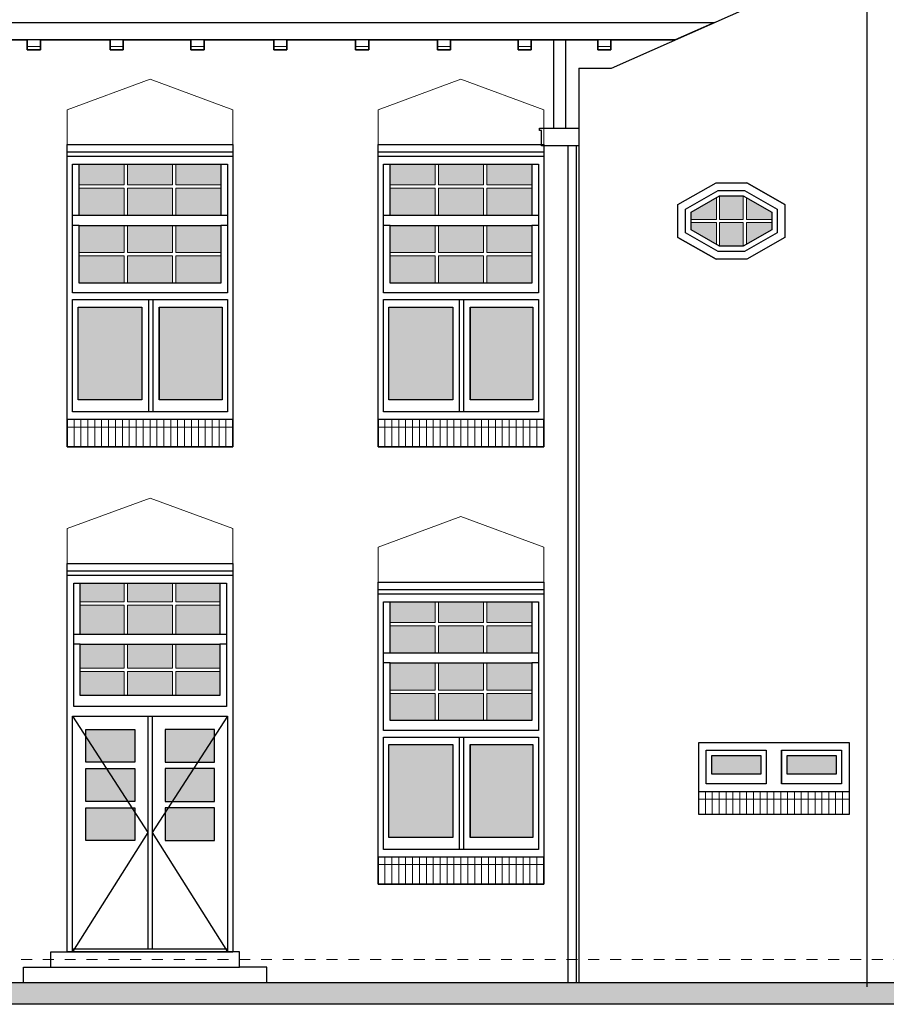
# Model space of a CAD drawing. Extents: x -59835 to 56084, y -767 to 195624.
# Tile 31 of 35: x -4200 to 3745, y 139793 to 148818. Entities that reach past the tile are written whole.
import ezdxf

# ---------------------------------------------------------------- set-up
doc = ezdxf.new("R2010")
doc.units = 0
doc.header["$MEASUREMENT"] = 0
doc.linetypes.add('DASHED', pattern=[200, 100, -100])
for name, color, linetype in [('102 - MAATVOERING', 7, 'Continuous'), ('21 - BUITENWANDEN', 92, 'Continuous'), ('31 - BUITENKOZIJNEN', 7, 'Continuous'), ('31.1 - ARCERING', 7, 'Continuous'), ('52 - AFVOERVOORZIENINGEN', 92, 'Continuous'), ('90 - TERREIN', 7, 'Continuous')]:
    doc.layers.add(name, color=color, linetype=linetype)

msp = doc.modelspace()

# ---------------------------------------------------------------- hatches: boundary and pattern name
at = {"layer": '31.1 - ARCERING', "linetype": 'Continuous', "lineweight": 5}
for points in [[(-3655, 147303), (-3655, 147493), (-3241.75, 147493), (-3241.75, 147303)], [(-3655, 147303), (-3655, 147493), (-3241.75, 147493), (-3241.75, 147303)], [(-3211.75, 147303), (-3211.75, 147493), (-2798.375, 147493), (-2798.375, 147303)], [(-3211.75, 147303), (-3211.75, 147493), (-2798.375, 147493), (-2798.375, 147303)], [(-2768.375, 147303), (-2768.375, 147493), (-2355, 147493), (-2355, 147303)], [(-2768.375, 147303), (-2768.375, 147493), (-2355, 147493), (-2355, 147303)], [(-805, 147303), (-805, 147493), (-391.75, 147493), (-391.75, 147303)], [(-805, 147303), (-805, 147493), (-391.75, 147493), (-391.75, 147303)], [(-361.75, 147303), (-361.75, 147493), (51.625, 147493), (51.625, 147303)], [(-361.75, 147303), (-361.75, 147493), (51.625, 147493), (51.625, 147303)], [(81.625, 147303), (81.625, 147493), (495, 147493), (495, 147303)], [(81.625, 147303), (81.625, 147493), (495, 147493), (495, 147303)], [(-3655, 147023), (-3655, 147273), (-3241.75, 147273), (-3241.75, 147023)], [(-3655, 147023), (-3655, 147273), (-3241.75, 147273), (-3241.75, 147023)], [(-3211.75, 147023), (-3211.75, 147273), (-2798.375, 147273), (-2798.375, 147023)], [(-3211.75, 147023), (-3211.75, 147273), (-2798.375, 147273), (-2798.375, 147023)], [(-2768.375, 147023), (-2768.375, 147273), (-2355.125, 147273), (-2355.125, 147023)], [(-2768.375, 147023), (-2768.375, 147273), (-2355.125, 147273), (-2355.125, 147023)], [(-805, 147023), (-805, 147273), (-391.75, 147273), (-391.75, 147023)], [(-805, 147023), (-805, 147273), (-391.75, 147273), (-391.75, 147023)], [(-361.75, 147023), (-361.75, 147273), (51.625, 147273), (51.625, 147023)], [(-361.75, 147023), (-361.75, 147273), (51.625, 147273), (51.625, 147023)], [(81.625, 147023), (81.625, 147273), (494.875, 147273), (494.875, 147023)], [(81.625, 147023), (81.625, 147273), (494.875, 147273), (494.875, 147023)], [(2216.875, 146988), (2216.875, 147203), (2433, 147203), (2433, 146988)], [(2216.875, 146988), (2216.875, 147203), (2433, 147203), (2433, 146988)], [(1955, 146988), (1955, 147053.375), (2186.875, 147185.875), (2186.875, 146988)], [(1955, 146988), (1955, 147053.375), (2186.875, 147185.875), (2186.875, 146988)], [(2463, 146988), (2463, 147185.875), (2695, 147053.3125), (2695, 146988)], [(2463, 146988), (2463, 147185.875), (2695, 147053.3125), (2695, 146988)], [(-3655, 146683), (-3655, 146933), (-3241.75, 146933), (-3241.75, 146683)], [(-3655, 146683), (-3655, 146933), (-3241.75, 146933), (-3241.75, 146683)], [(-3211.75, 146683), (-3211.75, 146933), (-2798.375, 146933), (-2798.375, 146683)], [(-3211.75, 146683), (-3211.75, 146933), (-2798.375, 146933), (-2798.375, 146683)], [(-2768.375, 146683), (-2768.375, 146933), (-2355, 146933), (-2355, 146683)], [(-2768.375, 146683), (-2768.375, 146933), (-2355, 146933), (-2355, 146683)], [(-805, 146683), (-805, 146933), (-391.75, 146933), (-391.75, 146683)], [(-805, 146683), (-805, 146933), (-391.75, 146933), (-391.75, 146683)], [(-361.75, 146683), (-361.75, 146933), (51.625, 146933), (51.625, 146683)], [(-361.75, 146683), (-361.75, 146933), (51.625, 146933), (51.625, 146683)], [(81.625, 146683), (81.625, 146933), (495, 146933), (495, 146683)], [(81.625, 146683), (81.625, 146933), (495, 146933), (495, 146683)], [(1955, 146958), (2186.875, 146958), (2186.875, 146760.125), (1955, 146892.625)], [(1955, 146958), (2186.875, 146958), (2186.875, 146760.125), (1955, 146892.625)], [(2216.875, 146958), (2433, 146958), (2433, 146743), (2216.875, 146743)], [(2216.875, 146958), (2433, 146958), (2433, 146743), (2216.875, 146743)], [(2463, 146760.125), (2463, 146958), (2695, 146958), (2695, 146892.625)], [(2463, 146760.125), (2463, 146958), (2695, 146958), (2695, 146892.625)], [(-3655, 146403), (-3655, 146653), (-3241.75, 146653), (-3241.75, 146403)], [(-3655, 146403), (-3655, 146653), (-3241.75, 146653), (-3241.75, 146403)], [(-3211.75, 146403), (-3211.75, 146653), (-2798.375, 146653), (-2798.375, 146403)], [(-3211.75, 146403), (-3211.75, 146653), (-2798.375, 146653), (-2798.375, 146403)], [(-2768.375, 146403), (-2768.375, 146653), (-2355.125, 146653), (-2355.125, 146403)], [(-2768.375, 146403), (-2768.375, 146653), (-2355.125, 146653), (-2355.125, 146403)], [(-805, 146403), (-805, 146653), (-391.75, 146653), (-391.75, 146403)], [(-805, 146403), (-805, 146653), (-391.75, 146653), (-391.75, 146403)], [(-361.75, 146403), (-361.75, 146653), (51.625, 146653), (51.625, 146403)], [(-361.75, 146403), (-361.75, 146653), (51.625, 146653), (51.625, 146403)], [(81.625, 146403), (81.625, 146653), (494.875, 146653), (494.875, 146403)], [(81.625, 146403), (81.625, 146653), (494.875, 146653), (494.875, 146403)], [(-3665, 145333), (-3665, 146183), (-3080, 146183), (-3080, 145333)], [(-3665, 145333), (-3665, 146183), (-3080, 146183), (-3080, 145333)], [(-2920, 145333), (-2920, 146183), (-2345, 146183), (-2345, 145333)], [(-2920, 145333), (-2920, 146183), (-2345, 146183), (-2345, 145333)], [(-815, 145333), (-815, 146183), (-230, 146183), (-230, 145333)], [(-815, 145333), (-815, 146183), (-230, 146183), (-230, 145333)], [(-70, 145333), (-70, 146183), (505, 146183), (505, 145333)], [(-70, 145333), (-70, 146183), (505, 146183), (505, 145333)], [(-3645, 143483), (-3645, 143653), (-3241.75, 143653), (-3241.75, 143483)], [(-3645, 143483), (-3645, 143653), (-3241.75, 143653), (-3241.75, 143483)], [(-3211.75, 143483), (-3211.75, 143653), (-2798.375, 143653), (-2798.375, 143483)], [(-3211.75, 143483), (-3211.75, 143653), (-2798.375, 143653), (-2798.375, 143483)], [(-2768.375, 143483), (-2768.375, 143653), (-2365, 143653), (-2365, 143483)], [(-2768.375, 143483), (-2768.375, 143653), (-2365, 143653), (-2365, 143483)], [(-3645, 143183), (-3645, 143453), (-3241.75, 143453), (-3241.75, 143183)], [(-3645, 143183), (-3645, 143453), (-3241.75, 143453), (-3241.75, 143183)], [(-3211.75, 143183), (-3211.75, 143453), (-2798.375, 143453), (-2798.375, 143183)], [(-3211.75, 143183), (-3211.75, 143453), (-2798.375, 143453), (-2798.375, 143183)], [(-2768.375, 143183), (-2768.375, 143453), (-2365.125, 143453), (-2365.125, 143183)], [(-2768.375, 143183), (-2768.375, 143453), (-2365.125, 143453), (-2365.125, 143183)], [(-805, 143293), (-805, 143483), (-391.75, 143483), (-391.75, 143293)], [(-805, 143293), (-805, 143483), (-391.75, 143483), (-391.75, 143293)], [(-361.75, 143293), (-361.75, 143483), (51.625, 143483), (51.625, 143293)], [(-361.75, 143293), (-361.75, 143483), (51.625, 143483), (51.625, 143293)], [(81.625, 143293), (81.625, 143483), (495, 143483), (495, 143293)], [(81.625, 143293), (81.625, 143483), (495, 143483), (495, 143293)], [(-805, 143013), (-805, 143263), (-391.75, 143263), (-391.75, 143013)], [(-805, 143013), (-805, 143263), (-391.75, 143263), (-391.75, 143013)], [(-361.75, 143013), (-361.75, 143263), (51.625, 143263), (51.625, 143013)], [(-361.75, 143013), (-361.75, 143263), (51.625, 143263), (51.625, 143013)], [(81.625, 143013), (81.625, 143263), (494.875, 143263), (494.875, 143013)], [(81.625, 143013), (81.625, 143263), (494.875, 143263), (494.875, 143013)], [(-3644.875, 142873), (-3644.875, 143093), (-3241.75, 143093), (-3241.75, 142873)], [(-3644.875, 142873), (-3644.875, 143093), (-3241.75, 143093), (-3241.75, 142873)], [(-3211.625, 142873), (-3211.625, 143093), (-2798.375, 143093), (-2798.375, 142873)], [(-3211.625, 142873), (-3211.625, 143093), (-2798.375, 143093), (-2798.375, 142873)], [(-2768.25, 142873), (-2768.25, 143093), (-2365, 143093), (-2365, 142873)], [(-2768.25, 142873), (-2768.25, 143093), (-2365, 143093), (-2365, 142873)], [(-805, 142673), (-805, 142923), (-391.75, 142923), (-391.75, 142673)], [(-805, 142673), (-805, 142923), (-391.75, 142923), (-391.75, 142673)], [(-361.75, 142673), (-361.75, 142923), (51.625, 142923), (51.625, 142673)], [(-361.75, 142673), (-361.75, 142923), (51.625, 142923), (51.625, 142673)], [(81.625, 142673), (81.625, 142923), (495, 142923), (495, 142673)], [(81.625, 142673), (81.625, 142923), (495, 142923), (495, 142673)], [(-3645, 142623), (-3645, 142843), (-3241.625, 142843), (-3241.625, 142623)], [(-3645, 142623), (-3645, 142843), (-3241.625, 142843), (-3241.625, 142623)], [(-3211.75, 142623), (-3211.75, 142843), (-2798.25, 142843), (-2798.25, 142623)], [(-3211.75, 142623), (-3211.75, 142843), (-2798.25, 142843), (-2798.25, 142623)], [(-2768.375, 142623), (-2768.375, 142843), (-2365, 142843), (-2365, 142623)], [(-2768.375, 142623), (-2768.375, 142843), (-2365, 142843), (-2365, 142623)], [(-805, 142393), (-805, 142643), (-391.75, 142643), (-391.75, 142393)], [(-805, 142393), (-805, 142643), (-391.75, 142643), (-391.75, 142393)], [(-361.75, 142393), (-361.75, 142643), (51.625, 142643), (51.625, 142393)], [(-361.75, 142393), (-361.75, 142643), (51.625, 142643), (51.625, 142393)], [(81.625, 142393), (81.625, 142643), (494.875, 142643), (494.875, 142393)], [(81.625, 142393), (81.625, 142643), (494.875, 142643), (494.875, 142393)], [(-3595, 142013), (-3595, 142313), (-3145, 142313), (-3145, 142013)], [(-3595, 142013), (-3595, 142313), (-3145, 142313), (-3145, 142013)], [(-2865, 142013), (-2865, 142313), (-2415, 142313), (-2415, 142013)], [(-2865, 142013), (-2865, 142313), (-2415, 142313), (-2415, 142013)], [(-815, 141323), (-815, 142173), (-230, 142173), (-230, 141323)], [(-815, 141323), (-815, 142173), (-230, 142173), (-230, 141323)], [(-70, 141323), (-70, 142173), (505, 142173), (505, 141323)], [(-70, 141323), (-70, 142173), (505, 142173), (505, 141323)], [(2145, 141903), (2145, 142073), (2595, 142073), (2595, 141903)], [(2145, 141903), (2145, 142073), (2595, 142073), (2595, 141903)], [(2835, 141903), (2835, 142073), (3285, 142073), (3285, 141903)], [(2835, 141903), (2835, 142073), (3285, 142073), (3285, 141903)], [(-3595, 141653), (-3595, 141953), (-3145, 141953), (-3145, 141653)], [(-3595, 141653), (-3595, 141953), (-3145, 141953), (-3145, 141653)], [(-2865, 141653), (-2865, 141953), (-2415, 141953), (-2415, 141653)], [(-2865, 141653), (-2865, 141953), (-2415, 141953), (-2415, 141653)], [(-3595, 141293), (-3595, 141593), (-3145, 141593), (-3145, 141293)], [(-3595, 141293), (-3595, 141593), (-3145, 141593), (-3145, 141293)], [(-2865, 141293), (-2865, 141593), (-2415, 141593), (-2415, 141293)], [(-2865, 141293), (-2865, 141593), (-2415, 141593), (-2415, 141293)]]:
    msp.add_hatch(color=253, dxfattribs=at).paths.add_polyline_path(points)
at = {"layer": '90 - TERREIN', "linetype": 'Continuous', "lineweight": 5}
msp.add_hatch(color=7, dxfattribs=at).paths.add_polyline_path([(23370, 139993), (23370, 139793), (-22300.125, 139793), (-22300.125, 139993)])

# ---------------------------------------------------------------- linework, layer by layer
at = {"layer": '102 - MAATVOERING', "color": 213, "linetype": 'DASHED', "lineweight": 13}
msp.add_lwpolyline([(22713, 140203), (-22300, 140203)], dxfattribs=at)
at = {"layer": '21 - BUITENWANDEN', "color": 92, "linetype": 'Continuous', "lineweight": 25}
for points in [[(3565, 149933), (3565, 139954.125)], [(1225, 148373), (3565, 149413)], [(-4760, 148633), (-4130, 148633)], [(-4010, 148633), (-4010, 148543), (-4130, 148543), (-4130, 148633)], [(-4010, 148633), (-3370, 148633)], [(-3250, 148633), (-3250, 148543), (-3370, 148543), (-3370, 148633)], [(-3250, 148633), (-2630, 148633)], [(-2510, 148633), (-2510, 148543), (-2630, 148543), (-2630, 148633)], [(-2510, 148633), (-1870, 148633)], [(-1750, 148633), (-1750, 148543), (-1870, 148543), (-1870, 148633)], [(-1750, 148633), (-1120, 148633)], [(-1000, 148633), (-1000, 148543), (-1120, 148543), (-1120, 148633)], [(-1000, 148633), (-370, 148633)], [(-250, 148633), (-250, 148543), (-370, 148543), (-370, 148633)], [(-250, 148633), (370, 148633)], [(490, 148633), (490, 148543), (370, 148543), (370, 148633)], [(490, 148633), (1100, 148633)], [(1220, 148633), (1220, 148543), (1100, 148543), (1100, 148633)], [(1220, 148633), (1810, 148633)], [(925, 148373), (925, 139993)], [(925, 148373), (1225, 148373)], [(1835, 147123), (2185, 147323)], [(2815, 147123), (2465, 147323)], [(1835, 146823), (2185, 146623)], [(2815, 146823), (2465, 146623)], [(-4165, 139993), (-4165, 140133), (-3915, 140133), (-3915, 140273), (-3765, 140273)], [(-1935, 139993), (-1935, 140133), (-2185, 140133), (-2185, 140273), (-2245, 140273)], [(-3915, 140133), (-2185, 140133)], [(-22300, 139993), (5985, 139993)]]:
    msp.add_lwpolyline(points, dxfattribs=at)
at = {"layer": '21 - BUITENWANDEN', "color": 5, "linetype": 'Continuous', "lineweight": 5}
for points in [[(-3005, 148273), (-3765, 147993)], [(-3005, 148273), (-2245, 147993)], [(-155, 148273), (-915, 147993)], [(-155, 148273), (605, 147993)], [(-3765, 147673), (-3765, 147993)], [(-2245, 147673), (-2245, 147993)], [(-915, 147673), (-915, 147993)], [(605, 147673), (605, 147993)], [(-3005, 144433), (-3765, 144153)], [(-3005, 144433), (-2245, 144153)], [(-155, 144263), (-915, 143983)], [(-155, 144263), (605, 143983)], [(-3765, 143833), (-3765, 144153)], [(-2245, 143833), (-2245, 144153)], [(-915, 143663), (-915, 143983)], [(605, 143663), (605, 143983)]]:
    msp.add_lwpolyline(points, dxfattribs=at)
at = {"layer": '21 - BUITENWANDEN', "color": 92, "linetype": 'Continuous', "lineweight": 25}
for points in [[(-3765, 144903), (-3765, 147673), (-2245, 147673), (-2245, 144903)], [(-915, 144903), (-915, 147673), (605, 147673), (605, 144903)], [(1835, 146823), (1835, 147123), (2185, 147323), (2465, 147323), (2815, 147123), (2815, 146823), (2465, 146623), (2185, 146623)], [(-3765, 143833), (-2245, 143833), (-2245, 140273), (-3765, 140273)], [(-915, 140893), (-915, 143663), (605, 143663), (605, 140893)], [(2025, 141533), (2025, 142193), (3405, 142193), (3405, 141533)]]:
    msp.add_lwpolyline(points, close=True, dxfattribs=at)
at = {"layer": '31 - BUITENKOZIJNEN', "color": 92, "linetype": 'Continuous', "lineweight": 25}
for points in [[(-3765, 145153), (-3765, 147673), (-2245, 147673), (-2245, 145153)], [(-915, 145153), (-915, 147673), (605, 147673), (605, 145153)], [(-3715, 146313), (-3715, 147493), (-2295, 147493), (-2295, 146313)], [(-3655, 147023), (-3655, 147493), (-2355, 147493), (-2355, 147023)], [(-865, 146313), (-865, 147493), (555, 147493), (555, 146313)], [(-805, 147023), (-805, 147493), (495, 147493), (495, 147023)], [(1835, 146823), (1835, 147123), (2185, 147323), (2465, 147323), (2815, 147123), (2815, 146823), (2465, 146623), (2185, 146623)], [(1905, 146863.625), (1905, 147082.375), (2203.625, 147253), (2446.375, 147253), (2745, 147082.375), (2745, 146863.625), (2446.375, 146693), (2203.625, 146693)], [(1955, 146892.625), (1955, 147053.375), (2216.875, 147203), (2433, 147203), (2695, 147053.3125), (2695, 146892.625), (2433, 146743), (2216.875, 146743)], [(-3655, 146403), (-3655, 146933), (-2355, 146933), (-2355, 146403)], [(-805, 146403), (-805, 146933), (495, 146933), (495, 146403)], [(-3715, 145223), (-3715, 146253), (-2295, 146253), (-2295, 145223)], [(-865, 145223), (-865, 146253), (555, 146253), (555, 145223)], [(-3665, 145333), (-3665, 146183), (-3080, 146183), (-3080, 145333)], [(-2920, 146183), (-2345, 146183), (-2345, 145333), (-2920, 145333)], [(-815, 145333), (-815, 146183), (-230, 146183), (-230, 145333)], [(-70, 146183), (505, 146183), (505, 145333), (-70, 145333)], [(-3765, 140273), (-3765, 143833), (-2245, 143833), (-2245, 140273)], [(-3705, 142523), (-3705, 143653), (-2305, 143653), (-2305, 142523)], [(-3645, 143183), (-3645, 143653), (-2365, 143653), (-2365, 143183)], [(-915, 141143), (-915, 143663), (605, 143663), (605, 141143)], [(-865, 142303), (-865, 143483), (555, 143483), (555, 142303)], [(-805, 143013), (-805, 143483), (495, 143483), (495, 143013)], [(-3645, 142623), (-3645, 143093), (-2365, 143093), (-2365, 142623)], [(-805, 142393), (-805, 142923), (495, 142923), (495, 142393)], [(-3715, 140273), (-3715, 142433), (-2295, 142433), (-2295, 140273)], [(-3595, 142313), (-3145, 142313), (-3145, 142013), (-3595, 142013)], [(-2415, 142313), (-2865, 142313), (-2865, 142013), (-2415, 142013)], [(-865, 141213), (-865, 142243), (555, 142243), (555, 141213)], [(-815, 141323), (-815, 142173), (-230, 142173), (-230, 141323)], [(-70, 142173), (505, 142173), (505, 141323), (-70, 141323)], [(2024.75, 141533), (2025, 142193), (3405, 142193), (3404.75, 141533)], [(2645, 142123), (2645, 141813), (2095, 141813), (2095, 142123)], [(2595, 142073), (2595, 141903), (2145, 141903), (2145, 142073)], [(2785, 141813), (2785, 142123), (3335, 142123), (3335, 141813)], [(2835, 141903), (2835, 142073), (3285, 142073), (3285, 141903)], [(-3595, 141953), (-3145, 141953), (-3145, 141653), (-3595, 141653)], [(-2415, 141953), (-2865, 141953), (-2865, 141653), (-2415, 141653)], [(-3595, 141593), (-3145, 141593), (-3145, 141293), (-3595, 141293)], [(-2415, 141593), (-2865, 141593), (-2865, 141293), (-2415, 141293)]]:
    msp.add_lwpolyline(points, close=True, dxfattribs=at)
for points in [[(-2245, 147603), (-3765, 147603)], [(-2245, 147563), (-3765, 147563)], [(605, 147603), (-915, 147603)], [(605, 147563), (-915, 147563)], [(-3655, 147023), (-3715, 147023)], [(-2295, 147023), (-2355, 147023)], [(-805, 147023), (-865, 147023)], [(555, 147023), (495, 147023)], [(-3655, 146933), (-3715, 146933)], [(-2295, 146933), (-2355, 146933)], [(-805, 146933), (-865, 146933)], [(555, 146933), (495, 146933)], [(-3020, 146253), (-3020, 145223)], [(-2980, 146253), (-2980, 145223)], [(-170, 146253), (-170, 145223)], [(-130, 146253), (-130, 145223)], [(-3080, 146183), (-3080, 145333)], [(-2920, 146183), (-2920, 145333)], [(-230, 146183), (-230, 145333)], [(-70, 146183), (-70, 145333)], [(-3765, 145153), (-3765, 144903), (-2245, 144903), (-2245, 145153)], [(-915, 145153), (-915, 144903), (605, 144903), (605, 145153)], [(-2245, 143763), (-3765, 143763)], [(-2245, 143723), (-3765, 143723)], [(605, 143593), (-915, 143593)], [(605, 143553), (-915, 143553)], [(-3645, 143183), (-3705, 143183)], [(-2305, 143183), (-2365, 143183)], [(-3645, 143093), (-3705, 143093)], [(-2305, 143093), (-2365, 143093)], [(-805, 143013), (-865, 143013)], [(555, 143013), (495, 143013)], [(-805, 142923), (-865, 142923)], [(555, 142923), (495, 142923)], [(-3715, 142433), (-3025, 141368), (-3715, 140273)], [(-3025, 142433), (-3025, 140303)], [(-2985, 142433), (-2985, 140303)], [(-2295, 142433), (-2985, 141368), (-2295, 140273)], [(-170, 142243), (-170, 141213)], [(-130, 142243), (-130, 141213)], [(-230, 142173), (-230, 141323)], [(-70, 142173), (-70, 141323)], [(2645, 142123), (2645, 141813)], [(2785, 142123), (2785, 141813)], [(2024.5, 141743), (3405, 141743)], [(-915, 141143), (-915, 140893), (605, 140893), (605, 141143)], [(-3765, 140273), (-2245, 140273)], [(-3715, 140303), (-2295, 140303)]]:
    msp.add_lwpolyline(points, dxfattribs=at)
at = {"layer": '31 - BUITENKOZIJNEN', "color": 5, "linetype": 'Continuous', "lineweight": 5}
for points in [[(-3241.75, 147303), (-3241.75, 147493)], [(-3211.75, 147303), (-3211.75, 147493)], [(-2798.375, 147303), (-2798.375, 147493)], [(-2768.375, 147303), (-2768.375, 147493)], [(-391.75, 147303), (-391.75, 147493)], [(-361.75, 147303), (-361.75, 147493)], [(51.625, 147303), (51.625, 147493)], [(81.625, 147303), (81.625, 147493)], [(-3241.75, 147303), (-3655, 147303)], [(-3211.75, 147303), (-2798.375, 147303)], [(-2355.125, 147303), (-2768.375, 147303)], [(-391.75, 147303), (-805, 147303)], [(-361.75, 147303), (51.625, 147303)], [(494.875, 147303), (81.625, 147303)], [(-3241.75, 147273), (-3655, 147273)], [(-3241.75, 147023), (-3241.75, 147273)], [(-3211.75, 147023), (-3211.75, 147273)], [(-3211.75, 147273), (-2798.375, 147273)], [(-2798.375, 147023), (-2798.375, 147273)], [(-2768.375, 147023), (-2768.375, 147273)], [(-2355.125, 147273), (-2768.375, 147273)], [(-391.75, 147273), (-805, 147273)], [(-391.75, 147023), (-391.75, 147273)], [(-361.75, 147023), (-361.75, 147273)], [(-361.75, 147273), (51.625, 147273)], [(51.625, 147023), (51.625, 147273)], [(81.625, 147023), (81.625, 147273)], [(494.875, 147273), (81.625, 147273)], [(2216.875, 147203), (2216.875, 146988)], [(2433, 147203), (2433, 146988)], [(2186.875, 147185.875), (2186.875, 146988)], [(2463, 147185.875), (2463, 146988)], [(-3241.75, 146683), (-3241.75, 146933)], [(-3211.75, 146683), (-3211.75, 146933)], [(-2798.375, 146683), (-2798.375, 146933)], [(-2768.375, 146683), (-2768.375, 146933)], [(-391.75, 146683), (-391.75, 146933)], [(-361.75, 146683), (-361.75, 146933)], [(51.625, 146683), (51.625, 146933)], [(81.625, 146683), (81.625, 146933)], [(1955, 146988), (2186.875, 146988)], [(1955, 146958), (2186.875, 146958)], [(2186.875, 146760.125), (2186.875, 146958)], [(2216.875, 146988), (2433, 146988)], [(2216.875, 146743), (2216.875, 146958)], [(2433, 146958), (2216.875, 146958)], [(2433, 146743), (2433, 146958)], [(2463, 146988), (2695, 146988)], [(2463, 146760.125), (2463, 146958)], [(2463, 146958), (2695, 146958)], [(-3241.75, 146683), (-3655, 146683)], [(-3211.75, 146683), (-2798.375, 146683)], [(-2355.125, 146683), (-2768.375, 146683)], [(-391.75, 146683), (-805, 146683)], [(-361.75, 146683), (51.625, 146683)], [(494.875, 146683), (81.625, 146683)], [(-3241.75, 146653), (-3655, 146653)], [(-3241.75, 146413), (-3241.75, 146653)], [(-3211.75, 146403), (-3211.75, 146653)], [(-3211.75, 146653), (-2798.375, 146653)], [(-2798.375, 146403), (-2798.375, 146653)], [(-2768.375, 146403), (-2768.375, 146653)], [(-2355.125, 146653), (-2768.375, 146653)], [(-391.75, 146653), (-805, 146653)], [(-391.75, 146413), (-391.75, 146653)], [(-361.75, 146403), (-361.75, 146653)], [(-361.75, 146653), (51.625, 146653)], [(51.625, 146403), (51.625, 146653)], [(81.625, 146403), (81.625, 146653)], [(494.875, 146653), (81.625, 146653)], [(-3701.75, 144903), (-3701.75, 145153)], [(-3638.375, 144903), (-3638.375, 145153)], [(-3575.125, 144903), (-3575.125, 145153)], [(-3511.75, 144903), (-3511.75, 145153)], [(-3448.5, 144903), (-3448.5, 145153)], [(-3385.125, 144903), (-3385.125, 145153)], [(-3321.875, 144903), (-3321.875, 145153)], [(-3258.5, 144903), (-3258.5, 145153)], [(-3195.25, 144903), (-3195.25, 145153)], [(-3131.875, 144903), (-3131.875, 145153)], [(-3068.625, 144903), (-3068.625, 145153)], [(-3005.25, 144903), (-3005.25, 145153)], [(-2942, 144903), (-2942, 145153)], [(-2878.625, 144903), (-2878.625, 145153)], [(-2815.375, 144903), (-2815.375, 145153)], [(-2752, 144903), (-2752, 145153)], [(-2688.75, 144903), (-2688.75, 145153)], [(-2625.375, 144903), (-2625.375, 145153)], [(-2562.125, 144903), (-2562.125, 145153)], [(-2498.75, 144903), (-2498.75, 145153)], [(-2435.5, 144903), (-2435.5, 145153)], [(-2372.125, 144903), (-2372.125, 145153)], [(-2308.875, 144903), (-2308.875, 145153)], [(-851.75, 144903), (-851.75, 145153)], [(-788.375, 144903), (-788.375, 145153)], [(-725.125, 144903), (-725.125, 145153)], [(-661.75, 144903), (-661.75, 145153)], [(-598.5, 144903), (-598.5, 145153)], [(-535.125, 144903), (-535.125, 145153)], [(-471.875, 144903), (-471.875, 145153)], [(-408.5, 144903), (-408.5, 145153)], [(-345.25, 144903), (-345.25, 145153)], [(-281.875, 144903), (-281.875, 145153)], [(-218.625, 144903), (-218.625, 145153)], [(-155.25, 144903), (-155.25, 145153)], [(-92, 144903), (-92, 145153)], [(-28.625, 144903), (-28.625, 145153)], [(34.625, 144903), (34.625, 145153)], [(98, 144903), (98, 145153)], [(161.25, 144903), (161.25, 145153)], [(224.625, 144903), (224.625, 145153)], [(287.875, 144903), (287.875, 145153)], [(351.25, 144903), (351.25, 145153)], [(414.5, 144903), (414.5, 145153)], [(477.875, 144903), (477.875, 145153)], [(541.125, 144903), (541.125, 145153)], [(-3765, 145083), (-2245, 145083)], [(-915, 145083), (605, 145083)], [(-3241.75, 143483), (-3241.75, 143653)], [(-3211.75, 143483), (-3211.75, 143653)], [(-2798.375, 143483), (-2798.375, 143653)], [(-2768.375, 143483), (-2768.375, 143653)], [(-3241.75, 143483), (-3645, 143483)], [(-3241.75, 143453), (-3645, 143453)], [(-3241.75, 143183), (-3241.75, 143453)], [(-3211.75, 143483), (-2798.375, 143483)], [(-3211.75, 143183), (-3211.75, 143453)], [(-3211.75, 143453), (-2798.375, 143453)], [(-2798.375, 143183), (-2798.375, 143453)], [(-2365.125, 143483), (-2768.375, 143483)], [(-2768.375, 143183), (-2768.375, 143453)], [(-2365.125, 143453), (-2768.375, 143453)], [(-391.75, 143293), (-391.75, 143483)], [(-361.75, 143293), (-361.75, 143483)], [(51.625, 143293), (51.625, 143483)], [(81.625, 143293), (81.625, 143483)], [(-391.75, 143293), (-805, 143293)], [(-391.75, 143263), (-805, 143263)], [(-391.75, 143013), (-391.75, 143263)], [(-361.75, 143293), (51.625, 143293)], [(-361.75, 143013), (-361.75, 143263)], [(-361.75, 143263), (51.625, 143263)], [(51.625, 143013), (51.625, 143263)], [(494.875, 143293), (81.625, 143293)], [(81.625, 143013), (81.625, 143263)], [(494.875, 143263), (81.625, 143263)], [(-3241.625, 142873), (-3241.75, 143093)], [(-3211.625, 142873), (-3211.75, 143093)], [(-2798.25, 142873), (-2798.375, 143093)], [(-2768.25, 142873), (-2768.375, 143093)], [(-3241.625, 142873), (-3644.875, 142873)], [(-3211.625, 142873), (-2798.25, 142873)], [(-2365, 142873), (-2768.25, 142873)], [(-391.75, 142673), (-391.75, 142923)], [(-361.75, 142673), (-361.75, 142923)], [(51.625, 142673), (51.625, 142923)], [(81.625, 142673), (81.625, 142923)], [(-3241.625, 142843), (-3644.875, 142843)], [(-3241.75, 142623), (-3241.625, 142843)], [(-3211.75, 142623), (-3211.625, 142843)], [(-3211.625, 142843), (-2798.25, 142843)], [(-2798.375, 142623), (-2798.25, 142843)], [(-2768.375, 142623), (-2768.25, 142843)], [(-2365, 142843), (-2768.25, 142843)], [(-391.75, 142673), (-805, 142673)], [(-391.75, 142643), (-805, 142643)], [(-391.75, 142403), (-391.75, 142643)], [(-361.75, 142673), (51.625, 142673)], [(-361.75, 142393), (-361.75, 142643)], [(-361.75, 142643), (51.625, 142643)], [(51.625, 142393), (51.625, 142643)], [(494.875, 142673), (81.625, 142673)], [(81.625, 142393), (81.625, 142643)], [(494.875, 142643), (81.625, 142643)], [(2024.5, 141533), (2024.5, 141743)], [(2087.25, 141533), (2087.25, 141743)], [(2150, 141533), (2150, 141743)], [(2212.75, 141533), (2212.75, 141743)], [(2275.5, 141533), (2275.5, 141743)], [(2338.25, 141533), (2338.25, 141743)], [(2401, 141533), (2401, 141743)], [(2463.75, 141533), (2463.75, 141743)], [(2526.5, 141533), (2526.5, 141743)], [(2589.25, 141533), (2589.25, 141743)], [(2652, 141533), (2652, 141743)], [(2714.75, 141533), (2714.75, 141743)], [(2777.5, 141533), (2777.5, 141743)], [(2840.25, 141533), (2840.25, 141743)], [(2903, 141533), (2903, 141743)], [(2965.75, 141533), (2965.75, 141743)], [(3028.5, 141533), (3028.5, 141743)], [(3091.25, 141533), (3091.25, 141743)], [(3154, 141533), (3154, 141743)], [(3216.75, 141533), (3216.75, 141743)], [(3279.5, 141533), (3279.5, 141743)], [(3342.25, 141533), (3342.25, 141743)], [(2025, 141673), (3405, 141673)], [(-915, 141073), (605, 141073)], [(-851.75, 140893), (-851.75, 141143)], [(-788.375, 140893), (-788.375, 141143)], [(-725.125, 140893), (-725.125, 141143)], [(-661.75, 140893), (-661.75, 141143)], [(-598.5, 140893), (-598.5, 141143)], [(-535.125, 140893), (-535.125, 141143)], [(-471.875, 140893), (-471.875, 141143)], [(-408.5, 140893), (-408.5, 141143)], [(-345.25, 140893), (-345.25, 141143)], [(-281.875, 140893), (-281.875, 141143)], [(-218.625, 140893), (-218.625, 141143)], [(-155.25, 140893), (-155.25, 141143)], [(-92, 140893), (-92, 141143)], [(-28.625, 140893), (-28.625, 141143)], [(34.625, 140893), (34.625, 141143)], [(98, 140893), (98, 141143)], [(161.25, 140893), (161.25, 141143)], [(224.625, 140893), (224.625, 141143)], [(287.875, 140893), (287.875, 141143)], [(351.25, 140893), (351.25, 141143)], [(414.5, 140893), (414.5, 141143)], [(477.875, 140893), (477.875, 141143)], [(541.125, 140893), (541.125, 141143)]]:
    msp.add_lwpolyline(points, dxfattribs=at)
at = {"layer": '52 - AFVOERVOORZIENINGEN', "color": 92, "linetype": 'Continuous', "lineweight": 25}
for points in [[(-21715, 148793), (2170, 148793)], [(2170, 148793), (1810, 148633)], [(1810, 148633), (-21715, 148633)], [(693.25, 148633), (693.25, 147823)], [(803.25, 148633), (803.25, 147823)], [(825, 147663), (825, 139993), (905, 139993), (905, 147663)]]:
    msp.add_lwpolyline(points, dxfattribs=at)
for points in [[(-4010, 148633), (-4130, 148633), (-4130, 148543), (-4010, 148543)], [(-3250, 148633), (-3370, 148633), (-3370, 148543), (-3250, 148543)], [(-2510, 148633), (-2630, 148633), (-2630, 148543), (-2510, 148543)], [(-1750, 148633), (-1870, 148633), (-1870, 148543), (-1750, 148543)], [(-1000, 148633), (-1120, 148633), (-1120, 148543), (-1000, 148543)], [(-250, 148633), (-370, 148633), (-370, 148543), (-250, 148543)], [(490, 148633), (370, 148633), (370, 148543), (490, 148543)], [(1220, 148633), (1100, 148633), (1100, 148543), (1220, 148543)], [(925, 147663), (585, 147663), (585, 147803), (565, 147803), (565, 147823), (925, 147823)]]:
    msp.add_lwpolyline(points, close=True, dxfattribs=at)
at = {"layer": '52 - AFVOERVOORZIENINGEN', "color": 5, "linetype": 'Continuous', "lineweight": 5}
for points in [[(-4010, 148573), (-4130, 148573)], [(-3250, 148573), (-3370, 148573)], [(-2510, 148573), (-2630, 148573)], [(-1750, 148573), (-1870, 148573)], [(-1000, 148573), (-1120, 148573)], [(-250, 148573), (-370, 148573)], [(490, 148573), (370, 148573)], [(1220, 148573), (1100, 148573)]]:
    msp.add_lwpolyline(points, dxfattribs=at)
at = {"layer": '90 - TERREIN', "color": 92, "linetype": 'Continuous', "lineweight": 25}
for points in [[(-22300.125, 139993), (23370, 139993)], [(23370, 139793), (-22300.125, 139793)]]:
    msp.add_lwpolyline(points, dxfattribs=at)

doc.saveas('drawing.dxf')
